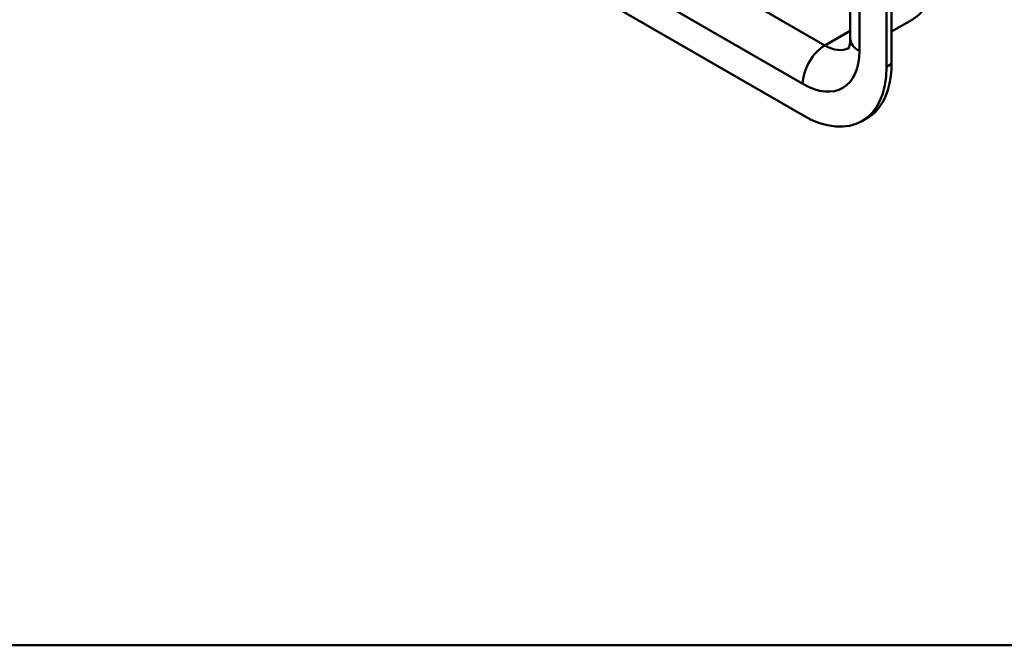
# Model space of a CAD drawing. Header units: millimetres. Extents: x 20 to 833, y 20 to 574.
# Tile 1 of 6: x 189 to 246, y 20 to 56. Entities that reach past the tile are written whole.
import ezdxf

# ---------------------------------------------------------------- set-up
doc = ezdxf.new("R2010")
doc.units = ezdxf.units.MM
doc.header["$LTSCALE"] = 2
for name, color, linetype, lineweight in [('Sichtbare Kanten(DIN)', 7, 'Continuous', 50), ('Sichtbare tangentiale Kanten(DIN)', 7, 'Continuous', 50), ('Skizziergeometrie(DIN)', 7, 'Continuous', 50)]:
    doc.layers.add(name, color=color, linetype=linetype, lineweight=lineweight)

# ---------------------------------------------------------------- blocks, each defined once
blk = doc.blocks.new('Ränder Standardrahmen')
at = {"layer": 'Skizziergeometrie(DIN)', "flags": 128}
blk.add_lwpolyline([(10, 10), (10, 287), (410, 287), (410, 10), (10, 10)], dxfattribs=at)

msp = doc.modelspace()

# ---------------------------------------------------------------- linework, layer by layer
at = {"layer": 'Sichtbare Kanten(DIN)'}
for p, q in [((236.977, 122.073), (236.977, 54.793)), ((239.06, 53.16), (239.06, 120.44)), ((239.343, 53.324), (239.343, 120.603)), ((195.785, 72.593), (234.251, 50.384)), ((240.518, 55.86), (239.343, 55.181)), ((237.651, 50.047), (237.934, 50.211))]:
    msp.add_line(p, q, dxfattribs=at)
for centre, start_param, end_param in [((234.251, 55.936), 5.497787, 7.068583), ((234.534, 56.1), 0, 0.785398)]:
    msp.add_ellipse(centre, major_axis=(3.4, -5.889), ratio=0.57735, start_param=start_param, end_param=end_param, dxfattribs=at)
for points, knots in [([(241.708, 58.059), (241.708, 57.918), (241.699, 57.772), (241.654, 57.472), (241.619, 57.318), (241.513, 57.003), (241.443, 56.843), (241.256, 56.528), (241.139, 56.373), (240.86, 56.09), (240.696, 55.962), (240.518, 55.86)], [6.2831853, 6.2831853, 6.2831853, 6.2831853, 6.4402649, 6.4402649, 6.5973446, 6.5973446, 6.7544242, 6.7544242, 6.9115038, 6.9115038, 7.0685835, 7.0685835, 7.0685835, 7.0685835]), ([(236.977, 54.793), (236.977, 54.678), (236.969, 54.577), (236.944, 54.411), (236.927, 54.345), (236.896, 54.251), (236.881, 54.223), (236.87, 54.204), (236.868, 54.201), (236.868, 54.201)], [0, 0, 0, 0, 0.1570796, 0.1570796, 0.3141593, 0.3141593, 0.4712389, 0.4712389, 0.5456013, 0.5456013, 0.5456013, 0.5456013])]:
    msp.add_open_spline(points, degree=3, knots=knots, dxfattribs=at)
at = {"layer": 'Sichtbare tangentiale Kanten(DIN)'}
for p, q in [((237.504, 54.058), (237.504, 121.338)), ((235.524, 54.385), (197.058, 76.594)), ((195.785, 74.389), (234.251, 52.18)), ((236.977, 55.224), (235.524, 54.385)), ((239.06, 53.16), (239.343, 53.324))]:
    msp.add_line(p, q, dxfattribs=at)
for centre, major_axis, start_param, end_param in [((238.777, 54.793), (-1.8, 0), 0, 0.785398), ((235.524, 52.915), (0.9, 1.559), 0.785398, 2.356194), ((235.524, 56.671), (1.4, -2.425), 5.497787, 6.252468), ((234.251, 55.936), (2.3, -3.984), 5.497787, 7.068583)]:
    msp.add_ellipse(centre, major_axis=major_axis, ratio=0.57735, start_param=start_param, end_param=end_param, dxfattribs=at)

# ---------------------------------------------------------------- block references
at = {"xscale": 2, "yscale": 2, "zscale": 2}
msp.add_blockref('Ränder Standardrahmen', (0, 0), dxfattribs=at)

doc.saveas('drawing.dxf')
